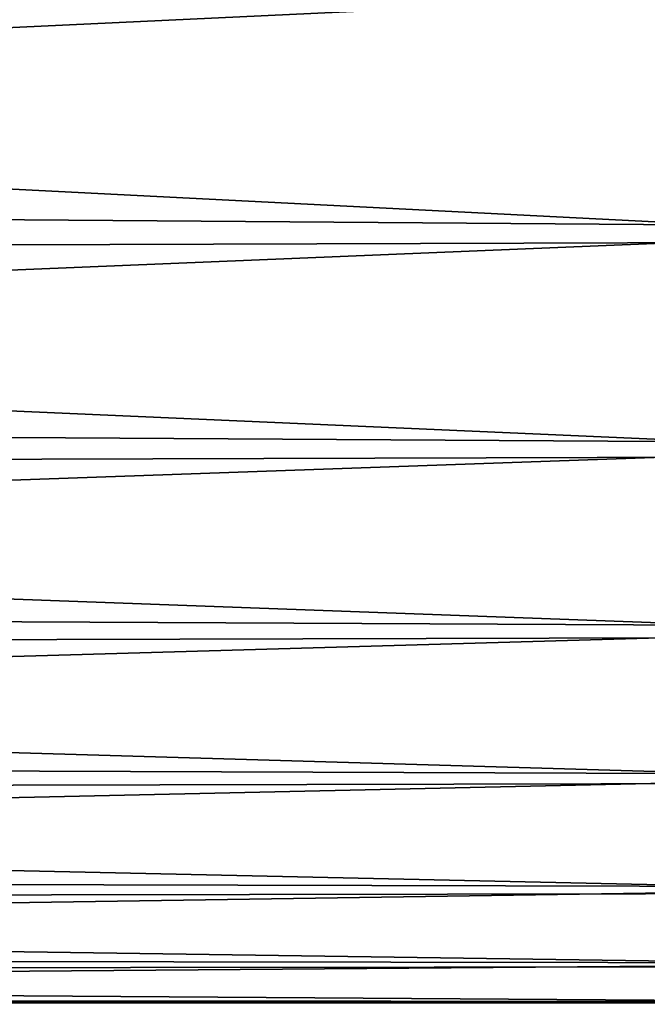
# Model space of a CAD drawing. Header units: metres. Extents: x -150 to 146, y -127 to 82.
# Tile 5 of 256: x -133.4 to -130.7, y -22.99 to -18.75. Entities that reach past the tile are written whole.
import ezdxf

# ---------------------------------------------------------------- set-up
doc = ezdxf.new("R2010")
doc.units = ezdxf.units.M
doc.layers.add('solid_ELLA_AP_WANNE_SW0001', color=7, linetype='CONTINUOUS')

msp = doc.modelspace()

# ---------------------------------------------------------------- linework, layer by layer
at = {"layer": 'solid_ELLA_AP_WANNE_SW0001'}
for points in [[(-129, -18.573034, -13.566222), (-148.600006, -19.496389, -12.202082), (-148.600006, -18.399765, -13.800314)], [(-129, -18.573034, -13.566222), (-129, -19.643024, -11.964599), (-148.600006, -19.496389, -12.202082)], [(-129, -19.704439, 11.863183), (-129, -18.642719, 13.470302), (-148.600006, -18.706472, 13.381624)], [(-129, -19.704439, 11.863183), (-148.600006, -18.706472, 13.381624), (-148.600006, -19.766756, 11.759055)], [(-129, -19.643024, -11.964599), (-148.600006, -20.454552, -10.517192), (-148.600006, -19.496389, -12.202082)], [(-129, -19.643024, -11.964599), (-129, -20.575249, -10.279062), (-148.600006, -20.454552, -10.517192)], [(-129, -20.627962, 10.172864), (-129, -19.704439, 11.863183), (-148.600006, -19.766756, 11.759055)], [(-129, -20.627962, 10.172864), (-148.600006, -19.766756, 11.759055), (-148.600006, -20.686655, 10.052974)], [(-129, -20.575249, -10.279062), (-148.600006, -21.267447, -8.757608), (-148.600006, -20.454552, -10.517192)], [(-129, -20.575249, -10.279062), (-129, -21.363173, -8.521435), (-148.600006, -21.267447, -8.757608)], [(-129, -21.406815, 8.411199), (-129, -20.627962, 10.172864), (-148.600006, -20.686655, 10.052974)], [(-129, -21.406815, 8.411199), (-148.600006, -20.686655, 10.052974), (-148.600006, -21.459641, 8.275496)], [(-129, -21.363173, -8.521435), (-148.600006, -21.929302, -6.93583), (-148.600006, -21.267447, -8.757608)], [(-129, -21.363173, -8.521435), (-129, -22.001268, -6.704044), (-148.600006, -21.929302, -6.93583)], [(-129, -22.035534, 6.590542), (-129, -21.406815, 8.411199), (-148.600006, -21.459641, 8.275496)], [(-129, -22.035534, 6.590542), (-148.600006, -21.459641, 8.275496), (-148.600006, -22.080219, 6.439247)], [(-129, -22.001268, -6.704044), (-148.600006, -22.435415, -5.064793), (-148.600006, -21.929302, -6.93583)], [(-129, -22.001268, -6.704044), (-129, -22.48506, -4.839634), (-148.600006, -22.435415, -5.064793)], [(-129, -22.509708, 4.723663), (-129, -22.035534, 6.590542), (-148.600006, -22.080219, 6.439247)], [(-129, -22.509708, 4.723663), (-148.600006, -22.080219, 6.439247), (-148.600006, -22.543987, 4.557266)], [(-129, -22.48506, -4.839634), (-148.600006, -22.782194, -3.157786), (-148.600006, -22.435415, -5.064793)], [(-129, -22.48506, -4.839634), (-129, -22.811157, -2.941283), (-148.600006, -22.782194, -3.157786)], [(-129, -22.826015, 2.823656), (-129, -22.509708, 4.723663), (-148.600006, -22.543987, 4.557266)], [(-129, -22.826015, 2.823656), (-148.600006, -22.543987, 4.557266), (-148.600006, -22.847647, 2.64292)], [(-129, -22.811157, -2.941283), (-148.600006, -22.967175, -1.228353), (-148.600006, -22.782194, -3.157786)], [(-129, -22.811157, -2.941283), (-129, -22.977268, -1.022304), (-148.600006, -22.967175, -1.228353)], [(-129, -22.982233, 0.903846), (-129, -22.826015, 2.823656), (-148.600006, -22.847647, 2.64292)], [(-129, -22.982233, 0.903846), (-148.600006, -22.847647, 2.64292), (-148.600006, -22.989044, 0.709804)], [(-129, -22.977268, -1.022304), (-148.600006, -22.989044, 0.709804), (-148.600006, -22.967175, -1.228353)], [(-129, -22.977268, -1.022304), (-129, -22.982233, 0.903846), (-148.600006, -22.989044, 0.709804)]]:
    msp.add_3dface(points, dxfattribs=at)

doc.saveas('drawing.dxf')
